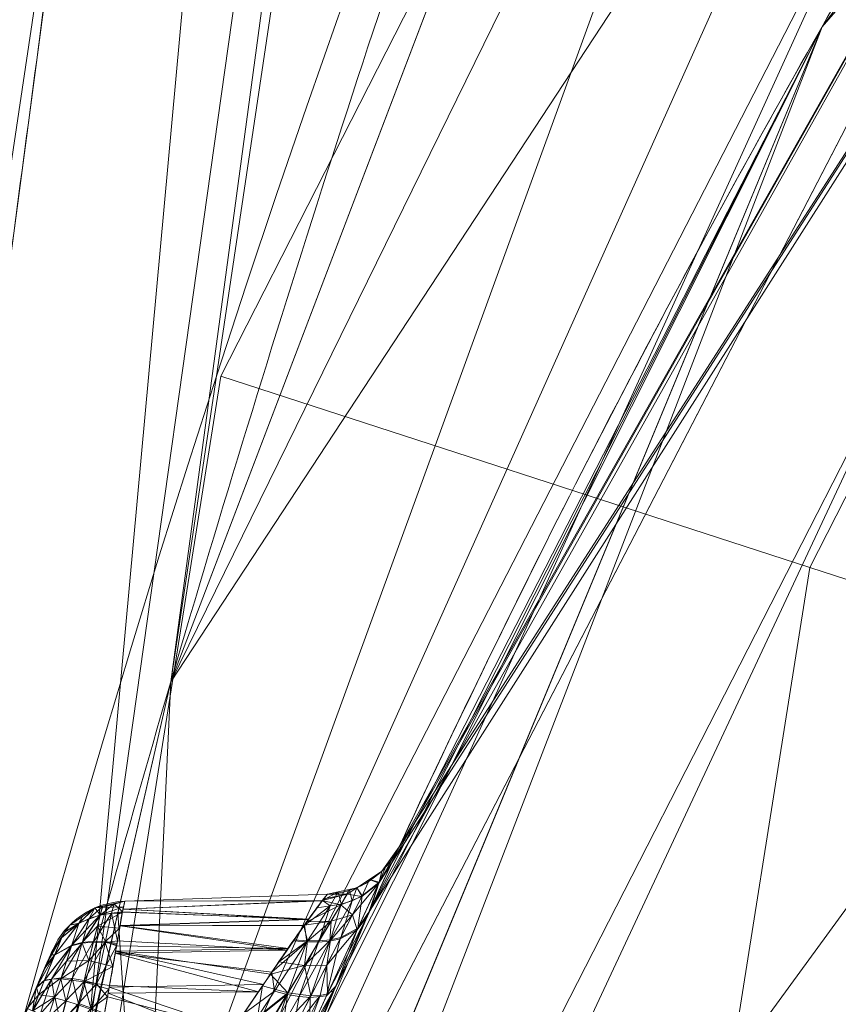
# Model space of a CAD drawing. Header units: millimetres. Extents: x -71 to 71, y -145 to 145.
# Tile 213 of 256: x -54.37 to -51.38, y 15.13 to 18.73. Entities that reach past the tile are written whole.
import ezdxf

# ---------------------------------------------------------------- set-up
doc = ezdxf.new("R2010")
doc.units = ezdxf.units.MM
doc.layers.add('1', color=7, linetype='CONTINUOUS')

msp = doc.modelspace()

# ---------------------------------------------------------------- linework, layer by layer
at = {"layer": '1', "color": 163, "linetype": 'Continuous', "lineweight": 13}
for p, q in [((-52.983, 15.7061, 0), (-52.983, 15.7061, 10)), ((-53.2447, 15.5325), (-53.986, 15.5066)), ((-53.2447, 15.5325, 10), (-53.986, 15.5066, 10)), ((-53.2447, 15.5325, 10), (-53.2447, 15.5325)), ((-53.986, 15.5066), (-53.986, 15.5066, 10)), ((-54.2504, 15.327, 10), (-54.2504, 15.327, 0))]:
    msp.add_line(p, q, dxfattribs=at)
at = {"layer": '1', "color": 163, "linetype": 'Continuous', "lineweight": 13, "extrusion": (-5.23961e-15, 1.15648e-14, -1)}
for centre, radius in [((0, 0, 144.0046), 61.0181), ((0, 0, 124.3698), 56.3953)]:
    msp.add_circle(centre, radius, dxfattribs=at)
at = {"layer": '1', "color": 163, "linetype": 'Continuous', "lineweight": 13}
msp.add_circle((0, 0, -145), 60.4434, dxfattribs=at)
for centre, radius, start, end in [((0, 0, -142.5051), 63.5638, 137.72131, 170.379145), ((-53.9756, 15.2068, 10), 0.3, 92, 156.3752)]:
    msp.add_arc(centre, radius, start, end, dxfattribs=at)
at = {"layer": '1', "color": 163, "linetype": 'Continuous', "lineweight": 13, "extrusion": (0, 0, -1)}
msp.add_arc((53.2552, 15.8323, -10), 0.3, 204.8658, 268, dxfattribs=at)
at = {"layer": '1', "color": 163, "linetype": 'Continuous', "lineweight": 13, "extrusion": (3.43372e-07, 1.19908e-08, 1)}
msp.add_arc((-53.2552, 15.8323, 0), 0.3, 272, 335.1342, dxfattribs=at)
at = {"layer": '1', "color": 163, "linetype": 'Continuous', "lineweight": 13, "extrusion": (1.36231e-07, 3.11452e-07, 1)}
msp.add_arc((-53.9756, 15.2068, 0), 0.3, 92, 156.3752, dxfattribs=at)
at = {"layer": '1', "color": 163, "linetype": 'Continuous', "lineweight": 13}
for points, knots in [([(-55.8549, 7.4074, -13.2876), (-55.8265, 7.5773, -13.2398), (-55.7685, 7.9149, -13.1373), (-55.6492, 8.5829, -12.9119), (-55.4316, 9.7369, -12.4796), (-55.0953, 11.3543, -11.7958), (-54.6482, 13.2639, -10.927), (-54.1558, 15.1487, -10.0289), (-53.6164, 17.0145, -9.1185), (-53.0291, 18.8636, -8.2035), (-52.3939, 20.6977, -7.2904), (-51.7106, 22.5187, -6.386), (-50.9787, 24.3268, -5.4935), (-49.9359, 26.7175, -4.3198), (-48.5042, 29.6663, -2.8909), (-46.5723, 33.1336, -1.2579), (-45.1344, 35.3888, -0.242), (-44.376, 36.5, 0.2429)], [0, 0, 0, 0, 0.015625, 0.03125, 0.0625, 0.125, 0.1875, 0.25, 0.3125, 0.375, 0.4375, 0.5, 0.5625, 0.625, 0.75, 0.875, 1, 1, 1, 1]), ([(-51.5813, 36.4999, -45.0072), (-51.6522, 36.2377, -44.8575), (-51.7898, 35.7088, -44.5635), (-51.9829, 34.8977, -44.1505), (-52.1629, 34.0632, -43.7774), (-52.3014, 33.3441, -43.5214), (-52.4047, 32.7523, -43.3646), (-52.5002, 32.1655, -43.2498), (-52.567, 31.7061, -43.2091), (-52.6098, 31.3829, -43.2091), (-52.6527, 31.0601, -43.2086), (-52.7343, 30.4451, -43.2078), (-52.977, 28.6155, -43.2058), (-53.3442, 25.8481, -43.2023), (-53.8338, 22.1582, -43.1979), (-54.3233, 18.4683, -43.1934), (-54.8129, 14.7784, -43.1889), (-55.2209, 11.7034, -43.1855), (-55.5473, 9.2435, -43.182), (-55.7105, 8.0136, -43.1805), (-55.7921, 7.3986, -43.1802)], [0, 0, 0, 0, 0.03125, 0.0625, 0.09375, 0.125, 0.140625, 0.15625, 0.185938, 0.1875, 0.189062, 0.21875, 0.25, 0.375, 0.5, 0.625, 0.75, 0.875, 0.9375, 1, 1, 1, 1]), ([(-56.5, 0, 18.8148), (-56.5, 0.8525, 18.8148), (-56.4397, 2.5575, 18.7992), (-56.0802, 5.9497, 18.7093), (-55.1883, 10.1238, 18.4939), (-53.4522, 14.9297, 18.0897), (-51.1165, 19.4623, 17.5549), (-48.2543, 23.6596, 16.8962), (-44.9408, 27.4954, 16.1445), (-41.2478, 30.9483, 15.3319), (-38.574, 32.9925, 14.7564), (-37.1942, 33.9496, 14.462)], [0, 0, 0, 0, 0.0625, 0.125, 0.25, 0.375, 0.5, 0.625, 0.75, 0.875, 1, 1, 1, 1]), ([(-43.4941, 28.813, 9.6204), (-43.9221, 28.4025, 9.2513), (-44.7541, 27.5748, 8.4925), (-46.3243, 25.8936, 6.905), (-48.1179, 23.7455, 4.8105), (-49.6954, 21.5428, 2.6029), (-50.8309, 19.7538, 0.7804), (-51.6197, 18.4008, -0.6127), (-52.3485, 17.0339, -2.0246), (-53.019, 15.6516, -3.4504), (-53.592, 14.3442, -4.8008), (-53.9634, 13.4086, -5.7699), (-54.172, 12.8518, -6.3483), (-54.3767, 12.2931, -6.9264), (-54.705, 11.3402, -7.8942), (-55.1247, 9.9612, -9.2297), (-55.4562, 8.6866, -10.3781), (-55.6678, 7.7468, -11.1313), (-55.7835, 7.1882, -11.5352), (-55.8399, 6.8986, -11.7221), (-55.8679, 6.7502, -11.81)], [0, 0, 0, 0, 0.0625, 0.125, 0.25, 0.375, 0.4375, 0.5, 0.5625, 0.625, 0.6875, 0.738281, 0.75, 0.761719, 0.8125, 0.875, 0.9375, 0.96875, 0.984375, 1, 1, 1, 1]), ([(-52.983, 15.7061, 10), (-52.9831, 15.7059, 10.0283), (-52.9844, 15.703, 10.0849), (-52.9919, 15.6869, 10.1968), (-53.0109, 15.6459, 10.3321), (-53.0486, 15.5638, 10.4768), (-53.0976, 15.4566, 10.6003), (-53.1542, 15.3317, 10.7016), (-53.2171, 15.1916, 10.7758), (-53.2841, 15.0406, 10.8182), (-53.3296, 14.9368, 10.8269), (-53.3522, 14.885, 10.8268)], [0, 0, 0, 0, 0.0625, 0.125, 0.25, 0.375, 0.5, 0.625, 0.75, 0.875, 1, 1, 1, 1]), ([(-54.3427, 15.1143, 10.2112), (-54.337, 15.1276, 10.2112), (-54.3255, 15.1542, 10.2087), (-54.3089, 15.1927, 10.1972), (-54.2934, 15.2284, 10.1776), (-54.2795, 15.2603, 10.1517), (-54.2673, 15.2884, 10.1207), (-54.2576, 15.3105, 10.0844), (-54.2526, 15.3219, 10.0502), (-54.2507, 15.3263, 10.0217), (-54.2504, 15.327, 10.0072), (-54.2504, 15.327, 10)], [0, 0, 0, 0, 0.125, 0.25, 0.375, 0.5, 0.625, 0.75, 0.875, 0.9375, 1, 1, 1, 1]), ([(-54.2504, 15.327, 0), (-54.2504, 15.327, -0.0072), (-54.2507, 15.3263, -0.0217), (-54.2526, 15.3219, -0.0502), (-54.2576, 15.3104, -0.0844), (-54.2673, 15.2884, -0.1207), (-54.2795, 15.2603, -0.1516), (-54.2934, 15.2283, -0.1776), (-54.3089, 15.1927, -0.1971), (-54.3255, 15.1542, -0.2087), (-54.337, 15.1276, -0.2112), (-54.3427, 15.1143, -0.2112)], [0, 0, 0, 0, 0.0625, 0.125, 0.25, 0.375, 0.5, 0.625, 0.75, 0.875, 1, 1, 1, 1])]:
    msp.add_open_spline(points, degree=3, knots=knots, dxfattribs=at)
for points in [[(-53.3522, 14.885, -0.8268), (-53.3296, 14.9368, -0.8269), (-53.2841, 15.0406, -0.8182), (-53.2171, 15.1916, -0.7758), (-53.1542, 15.3317, -0.7016), (-53.0976, 15.4567, -0.6003), (-53.0486, 15.5639, -0.4769), (-53.0107, 15.6461, -0.3321), (-52.9882, 15.6948, -0.1699), (-52.9832, 15.7056, -0.0566), (-52.983, 15.7061, 0)], [(-53.2447, 15.5325), (-53.2447, 15.5325, -0.0465), (-53.256, 15.5206, -0.1513), (-53.3205, 15.4343, -0.3299), (-53.4402, 15.2603, -0.4821), (-53.5541, 15.0916, -0.5279), (-53.6168, 15.0004, -0.5271)], [(-53.6168, 15.0004, 10.5271), (-53.5541, 15.0915, 10.5279), (-53.4398, 15.2615, 10.4816), (-53.3204, 15.4347, 10.3291), (-53.256, 15.5205, 10.151), (-53.2447, 15.5325, 10.0454), (-53.2447, 15.5325, 10)], [(-54.0776, 15.0002, -0.511), (-54.0719, 15.0332, -0.5107), (-54.06, 15.0991, -0.5036), (-54.0426, 15.1942, -0.4743), (-54.0266, 15.282, -0.427), (-54.0129, 15.3594, -0.3636), (-54.0027, 15.4231, -0.2858), (-53.9945, 15.4706, -0.197), (-53.9878, 15.4999, -0.1005), (-53.986, 15.5066, -0.0335), (-53.986, 15.5066)], [(-53.986, 15.5066, 10), (-53.986, 15.5066, 10.0335), (-53.9879, 15.4998, 10.1005), (-53.9948, 15.4706, 10.197), (-54.0029, 15.423, 10.2857), (-54.013, 15.3594, 10.3636), (-54.0266, 15.282, 10.4271), (-54.0425, 15.1942, 10.4744), (-54.06, 15.0991, 10.5036), (-54.0719, 15.0332, 10.5107), (-54.0776, 15.0002, 10.511)]]:
    msp.add_open_spline(points, degree=3, dxfattribs=at)
for points in [[(24.5845, 55.2178, -145), (-60.1123, -6.3181, -145), (-57.4851, 18.678, -145)], [(24.5845, 55.2178, -145), (-35.5277, -48.8997, -145), (-52.3455, -30.2217, -145), (-60.1123, -6.3181, -145)], [(24.5845, 55.2178, -145), (-57.4851, 18.678, -145), (-44.9182, 40.4445, -145)], [(-54.1231, 14.9746, -10.0356), (-52.1526, 36.5, -15.7782), (-56.0092, 7.4308, -15.8119)], [(-54.007, 20.8528, -43.1963), (-56.0092, 7.4308, -40.1881), (-52.1526, 36.5, -40.2218)], [(-56.0092, 7.4308, -15.8119), (-52.1526, 36.5, -15.7782), (-55.1561, 13.8611, -22.9419), (-55.1902, 13.6043, -22.8846)], [(-55.7273, 9.5561, -32.5155), (-55.6975, 9.7807, -32.3844), (-52.1526, 36.5, -40.2218), (-56.0092, 7.4308, -40.1881)], [(-52.1526, 36.5, -40.2218), (-55.6975, 9.7807, -32.3844), (-55.3891, 12.105, -32.3999), (-55.3554, 12.359, -32.4567)], [(-52.1526, 36.5, -40.2218), (-55.3554, 12.359, -32.4567), (-55.1902, 13.6043, -32.4567)], [(-55.1902, 13.6043, -32.4567), (-55.1693, 13.762, -32.4358), (-52.1526, 36.5, -40.2218)], [(-55.1693, 13.762, -32.4358), (-55.1386, 13.993, -32.3147), (-52.1526, 36.5, -40.2218)], [(-52.1526, 36.5, -15.7782), (-55.1289, 14.0662, -23.1005), (-55.1561, 13.8611, -22.9419)], [(-52.1526, 36.5, -40.2218), (-55.1386, 13.993, -32.3147), (-54.9415, 15.4783, -32.3995), (-54.9076, 15.7343, -32.4567)], [(-54.8992, 15.7976, -22.8846), (-54.9198, 15.6421, -22.9053), (-55.1289, 14.0662, -23.1005), (-52.1526, 36.5, -15.7782)], [(-52.1526, 36.5, -40.2218), (-54.9076, 15.7343, -32.4567), (-54.1108, 21.7402, -32.4567)], [(-52.1526, 36.5, -15.7782), (-54.1108, 21.7402, -22.8846), (-54.8992, 15.7976, -22.8846)], [(-51.0909, 36.5, -10.04), (-54.1231, 14.9746, -10.0356), (-53.8177, 16.3093, -9.462)], [(-54.1231, 14.9746, -10.0356), (-51.0909, 36.5, -10.04), (-52.1526, 36.5, -15.7782)], [(-50.8064, 36.5, -8.5027), (-53.8177, 16.3093, -9.462), (-49.6085, 27.366, -4.0073)], [(-50.8064, 36.5, -8.5027), (-51.0909, 36.5, -10.04), (-53.8177, 16.3093, -9.462)], [(-51.4822, 16.7276, -123.8834), (-43.7933, 31.8177, -123.8834), (-45.6247, 33.1483, -124.3698), (-53.6351, 17.4271, -124.3698)], [(-49.6646, 16.137, -122.5762), (-42.2473, 30.6944, -122.5762), (-43.7933, 31.8177, -123.8834), (-51.4822, 16.7276, -123.8834)], [(-60.6838, 6.3781, -144.0046), (-52.8432, 30.509, -144.0046), (-52.3455, 30.2217, -145), (-60.1123, 6.3181, -145)], [(-48.8398, 28.1976, -124.3698), (-63.9397, 25.3523, -124.586), (-62.9979, 11.3444, -124.518)], [(-62.9979, 11.3444, -124.518), (-55.5385, 9.7929, -124.3698), (-48.8398, 28.1976, -124.3698)], [(-51.1702, 21.7064, -4.8993), (-51.3185, 22.8742, -6.2233), (-53.8177, 16.3093, -9.462)], [(-48.7123, 22.3493, 17.0073), (-53.0122, 15.643, 10.3228), (-53.0896, 15.4741, 10.5761)], [(-51.4375, 18.704, 17.628), (-48.7123, 22.3493, 17.0073), (-53.0896, 15.4741, 10.5761)], [(-52.983, 15.7061, 10), (-53.0122, 15.643, 10.3228), (-48.7123, 22.3493, 17.0073)], [(-52.983, 15.7061, 0), (-48.7123, 22.3493, 17.0073), (-49.7662, 21.3966, 2.4494)], [(-52.983, 15.7061, 0), (-52.983, 15.7061, 10), (-48.7123, 22.3493, 17.0073)], [(-49.2785, 21.1856, 26.1903), (-48.8866, 22.1162, 17.047), (-51.4375, 18.704, 17.628)], [(-55.1945, 15.7724, -32.1569), (-54.3977, 21.7783, -32.1569), (-54.2871, 21.7636, -32.1827), (-55.084, 15.7577, -32.1827)], [(-54.3977, 21.7783, -23.1844), (-55.1861, 15.8356, -23.1844), (-55.0756, 15.821, -23.1587), (-54.2871, 21.7636, -23.1587)], [(-55.084, 15.7577, -32.1827), (-54.2871, 21.7636, -32.1827), (-54.1942, 21.7513, -32.2483), (-54.991, 15.7454, -32.2483)], [(-54.2871, 21.7636, -23.1587), (-55.0756, 15.821, -23.1587), (-54.9826, 15.8086, -23.093), (-54.1942, 21.7513, -23.093)], [(-54.991, 15.7454, -32.2483), (-54.1942, 21.7513, -32.2483), (-54.1324, 21.7431, -32.3443), (-54.9292, 15.7372, -32.3443)], [(-54.1942, 21.7513, -23.093), (-54.9826, 15.8086, -23.093), (-54.9208, 15.8004, -22.997), (-54.1324, 21.7431, -22.997)], [(-54.9292, 15.7372, -32.3443), (-54.1324, 21.7431, -32.3443), (-54.1108, 21.7402, -32.4567), (-54.9076, 15.7343, -32.4567)], [(-54.1324, 21.7431, -22.997), (-54.9208, 15.8004, -22.997), (-54.8992, 15.7976, -22.8846), (-54.1108, 21.7402, -22.8846)], [(-51.0515, 20.5231, -3.5023), (-51.1702, 21.7064, -4.8993), (-53.8177, 16.3093, -9.462)], [(-49.7662, 21.3966, 2.4494), (-54.125, 12.977, -6.2181), (-53.0961, 15.4599, -0.5905)], [(-53.0961, 15.4599, -0.5905), (-53.0122, 15.643, -0.3231), (-49.7662, 21.3966, 2.4494)], [(-49.7662, 21.3966, 2.4494), (-53.0122, 15.643, -0.3231), (-52.9832, 15.7056, -0.0255)], [(-49.7662, 21.3966, 2.4494), (-52.9832, 15.7056, -0.0255), (-52.983, 15.7061, 0)], [(-49.1625, 18.4786, 35.2235), (-49.2785, 21.1856, 26.1903), (-54.168, 11.6145, 26.0273)], [(-54.168, 11.6145, 26.0273), (-49.2785, 21.1856, 26.1903), (-51.4375, 18.704, 17.628)], [(-54.007, 20.8528, -43.1963), (-55.7595, 7.6437, -43.1804), (-55.7921, 7.3986, -43.1801), (-56.0092, 7.4308, -40.1881)], [(-55.7595, 7.6437, -43.1804), (-54.007, 20.8528, -43.1963), (-49.6047, 20.8141, -59.4488)], [(-49.6047, 20.8141, -59.4488), (-52.6508, 4.0276, -59.4465), (-55.7595, 7.6437, -43.1804)], [(-52.6508, 4.0276, -59.4465), (-49.6047, 20.8141, -59.4488), (-47.4589, 19.9697, -67.6436)], [(-53.8177, 16.3093, -9.462), (-53.9217, 14.1092, -8.1415), (-51.0515, 20.5231, -3.5023)], [(-51.1898, 19.4285, -2.0364), (-51.0515, 20.5231, -3.5023), (-53.9217, 14.1092, -8.1415)], [(-47.4589, 19.9697, -67.6436), (-51.0336, 3.9039, -67.6811), (-52.6508, 4.0276, -59.4465)], [(-53.9217, 14.1092, -8.1415), (-54.125, 12.977, -6.2181), (-51.1898, 19.4285, -2.0364)], [(-54.125, 12.977, -6.2181), (-51.3155, 18.404, -0.6314), (-51.1898, 19.4285, -2.0364)], [(-55.2253, 9.5567, 18.5047), (-51.4375, 18.704, 17.628), (-53.3522, 14.885, 10.8268)], [(-51.4375, 18.704, 17.628), (-53.8623, 12.8484, 18.1892), (-54.168, 11.6145, 26.0273)], [(-51.4375, 18.704, 17.628), (-53.2221, 15.1802, 10.7742), (-53.3522, 14.885, 10.8268)], [(-53.0896, 15.4741, 10.5761), (-53.2221, 15.1802, 10.7742), (-51.4375, 18.704, 17.628)], [(-54.168, 11.6145, 26.0273), (-53.8544, 8.6489, 33.5636), (-49.1625, 18.4786, 35.2235)], [(-49.027, 16.4617, 39.5979), (-49.1625, 18.4786, 35.2235), (-53.8544, 8.6489, 33.5636)], [(-54.1315, 0, -123.8834), (-51.4822, 16.7276, -123.8834), (-53.6351, 17.4271, -124.3698), (-56.3953, 0, -124.3698)], [(-52.2205, 0, -122.5762), (-49.6646, 16.137, -122.5762), (-51.4822, 16.7276, -123.8834), (-54.1315, 0, -123.8834)], [(-48.6516, 12.9028, 45.0101), (-49.027, 16.4617, 39.5979), (-53.8544, 8.6489, 33.5636)], [(-53.8177, 16.3093, -9.462), (-54.011, 15.4646, -9.8251), (-53.9217, 14.1092, -8.1415)], [(-50.9468, 0, -120.6426), (-48.4532, 15.7434, -120.6426), (-49.6646, 16.137, -122.5762), (-52.2205, 0, -122.5762)], [(-53.0571, 15.573, -0.2976), (-53.0297, 15.6403, 0), (-52.9832, 15.7056, -0.0255)], [(-52.9832, 15.7056, -0.0255), (-53.0122, 15.643, -0.3231), (-53.0571, 15.573, -0.2976)], [(-53.0464, 15.6168), (-53.0464, 15.6168, 10), (-52.983, 15.7061, 10), (-52.983, 15.7061, 0)], [(-53.0122, 15.643, 10.3228), (-52.983, 15.7061, 10), (-53.0297, 15.6403, 10)], [(-53.0297, 15.6403, 0), (-52.983, 15.7061, 0), (-52.9832, 15.7056, -0.0255)], [(-53.0571, 15.573, -0.2976), (-53.0122, 15.643, -0.3231), (-53.0961, 15.4599, -0.5905)], [(-53.0896, 15.4741, 10.5761), (-53.0137, 15.6396, 10.3278), (-53.0557, 15.5761, 10.2905)], [(-53.0464, 15.6168, 0), (-53.0297, 15.6403, 0), (-53.0571, 15.573, -0.2976)], [(-53.0557, 15.5761, 10.2905), (-53.0137, 15.6396, 10.3278), (-53.0122, 15.643, 10.3228)], [(-53.0297, 15.6403, 10), (-53.0557, 15.5761, 10.2905), (-53.0122, 15.643, 10.3228)], [(-53.0557, 15.5761, 10.2905), (-53.0297, 15.6403, 10), (-53.0464, 15.6168, 10)], [(-53.1377, 15.5562), (-53.1377, 15.5562, 10), (-53.0464, 15.6168, 10), (-53.0464, 15.6168)], [(-53.0557, 15.5761, 10.2905), (-53.0464, 15.6168, 10), (-53.0921, 15.5865, 10)], [(-53.0921, 15.5865, 0), (-53.0464, 15.6168, 0), (-53.0571, 15.573, -0.2976)], [(-53.2447, 15.5325, 0), (-53.2447, 15.5325, 10), (-53.1377, 15.5562, 10), (-53.1377, 15.5562)], [(-53.1377, 15.5562, 0), (-53.1196, 15.5234, -0.2623), (-53.1733, 15.5323, -0.1236)], [(-53.1733, 15.5323, -0.1236), (-53.1659, 15.55, 0), (-53.1377, 15.5562, 0)], [(-53.1554, 15.5084, 10.2412), (-53.1377, 15.5562, 10), (-53.1659, 15.55, 10)], [(-53.1554, 15.5084, 10.2412), (-53.1182, 15.5261, 10.2561), (-53.1377, 15.5562, 10)], [(-53.0571, 15.573, -0.2976), (-53.137, 15.4023, -0.5266), (-53.1541, 15.4563, -0.3701)], [(-53.1541, 15.4563, -0.3701), (-53.1196, 15.5234, -0.2623), (-53.0571, 15.573, -0.2976)], [(-53.1182, 15.5261, 10.2561), (-53.0921, 15.5865, 10), (-53.1377, 15.5562, 10)], [(-53.1377, 15.5562, 0), (-53.0921, 15.5865, 0), (-53.1196, 15.5234, -0.2623)], [(-53.0961, 15.4599, -0.5905), (-53.137, 15.4023, -0.5266), (-53.0571, 15.573, -0.2976)], [(-53.1345, 15.4076, 10.5214), (-53.0557, 15.5761, 10.2905), (-53.1182, 15.5261, 10.2561)], [(-53.0557, 15.5761, 10.2905), (-53.1345, 15.4076, 10.5214), (-53.0896, 15.4741, 10.5761)], [(-53.0571, 15.573, -0.2976), (-53.1196, 15.5234, -0.2623), (-53.0921, 15.5865, 0)], [(-53.0921, 15.5865, 10), (-53.1182, 15.5261, 10.2561), (-53.0557, 15.5761, 10.2905)], [(-53.986, 15.5066), (-53.2447, 15.5325), (-53.264, 15.5091, -0.155)], [(-53.2447, 15.5325, 10), (-53.2447, 15.5325), (-53.986, 15.5066), (-53.986, 15.5066, 10)], [(-53.2633, 15.5099, 10.1501), (-53.2447, 15.5325, 10), (-53.986, 15.5066, 10)], [(-53.1733, 15.5323, -0.1236), (-53.1964, 15.4937, -0.2339), (-53.264, 15.5091, -0.155)], [(-53.264, 15.5091, -0.155), (-53.2586, 15.5156, -0.1116), (-53.1733, 15.5323, -0.1236)], [(-53.206, 15.5411, 10), (-53.2447, 15.5325, 10), (-53.2638, 15.5093, 10.1538)], [(-53.2638, 15.5093, 10.1538), (-53.2355, 15.4896, 10.2181), (-53.206, 15.5411, 10)], [(-53.1733, 15.5323, -0.1236), (-53.2586, 15.5156, -0.1116), (-53.2447, 15.5325)], [(-53.2447, 15.5325), (-53.1659, 15.55, 0), (-53.1733, 15.5323, -0.1236)], [(-53.206, 15.5411, 10), (-53.2355, 15.4896, 10.2181), (-53.1949, 15.4961, 10.2285)], [(-53.1949, 15.4961, 10.2285), (-53.1659, 15.55, 10), (-53.206, 15.5411, 10)], [(-53.1196, 15.5234, -0.2623), (-53.1964, 15.4937, -0.2339), (-53.1733, 15.5323, -0.1236)], [(-53.1964, 15.4937, -0.2339), (-53.1196, 15.5234, -0.2623), (-53.1541, 15.4563, -0.3701)], [(-53.1961, 15.3745, 10.4565), (-53.1182, 15.5261, 10.2561), (-53.1554, 15.5084, 10.2412)], [(-53.1182, 15.5261, 10.2561), (-53.1961, 15.3745, 10.4565), (-53.1345, 15.4076, 10.5214)], [(-53.1659, 15.55, 10), (-53.1949, 15.4961, 10.2285), (-53.1554, 15.5084, 10.2412)], [(-54.0662, 15.4885, 0), (-54.0763, 15.4557, -0.1841), (-54.1165, 15.4431, -0.1704)], [(-54.095, 15.482, 0), (-54.0662, 15.4885, 0), (-54.1165, 15.4431, -0.1704)], [(-54.095, 15.482, 0), (-54.095, 15.482, 10), (-53.986, 15.5066, 10), (-53.986, 15.5066)], [(-54.0693, 15.4838, 10.091), (-54.0662, 15.4885, 10), (-54.095, 15.482, 10)], [(-54.095, 15.482, 10), (-54.0759, 15.4574, 10.1797), (-54.0693, 15.4838, 10.091)], [(-54.0254, 15.4977, 0), (-54.035, 15.4624, -0.1956), (-54.0763, 15.4557, -0.1841)], [(-54.0763, 15.4557, -0.1841), (-54.0662, 15.4885, 0), (-54.0254, 15.4977, 0)], [(-53.9906, 15.4865, 10.0997), (-54.0693, 15.4838, 10.091), (-54.0759, 15.4574, 10.1797)], [(-54.0759, 15.4574, 10.1797), (-53.9951, 15.467, 10.1971), (-53.9906, 15.4865, 10.0997)], [(-53.986, 15.5066, 10), (-54.0662, 15.4885, 10), (-54.0693, 15.4838, 10.091)], [(-54.0693, 15.4838, 10.091), (-53.9906, 15.4865, 10.0997), (-53.986, 15.5066, 10)], [(-53.9948, 15.4673, -0.1963), (-54.035, 15.4624, -0.1956), (-54.0254, 15.4977, 0)], [(-54.0254, 15.4977, 0), (-53.986, 15.5066), (-53.9948, 15.4673, -0.1963)], [(-53.9926, 15.4771, -0.1474), (-53.2644, 15.5084, -0.1562), (-53.3149, 15.4398, -0.287)], [(-53.2644, 15.5084, -0.1562), (-53.9926, 15.4771, -0.1474), (-53.986, 15.5066)], [(-53.986, 15.5066, 10), (-53.9925, 15.4782, 10.1414), (-53.2633, 15.5099, 10.1501)], [(-53.2638, 15.5093, 10.1538), (-53.2633, 15.5099, 10.1501), (-53.9925, 15.4782, 10.1414)], [(-53.3137, 15.4415, 10.2825), (-53.2638, 15.5093, 10.1538), (-53.9925, 15.4782, 10.1414)], [(-53.986, 15.5066), (-53.264, 15.5091, -0.155), (-53.2644, 15.5084, -0.1562)], [(-53.2355, 15.4896, 10.2181), (-53.2834, 15.4827, 10.2044), (-53.3316, 15.4172, 10.3285)], [(-53.3316, 15.4172, 10.3285), (-53.3182, 15.3624, 10.3905), (-53.2355, 15.4896, 10.2181)], [(-53.321, 15.4316, -0.3028), (-53.264, 15.5091, -0.155), (-53.1964, 15.4937, -0.2339)], [(-53.1964, 15.4937, -0.2339), (-53.2321, 15.434, -0.3302), (-53.321, 15.4316, -0.3028)], [(-53.2355, 15.4896, 10.2181), (-53.3182, 15.3624, 10.3905), (-53.2756, 15.3613, 10.4072)], [(-53.2638, 15.5093, 10.1538), (-53.2834, 15.4827, 10.2044), (-53.2355, 15.4896, 10.2181)], [(-53.2756, 15.3613, 10.4072), (-53.1949, 15.4961, 10.2285), (-53.2355, 15.4896, 10.2181)], [(-53.1949, 15.4961, 10.2285), (-53.2756, 15.3613, 10.4072), (-53.2343, 15.3652, 10.4294)], [(-53.2343, 15.3652, 10.4294), (-53.1554, 15.5084, 10.2412), (-53.1949, 15.4961, 10.2285)], [(-53.1554, 15.5084, 10.2412), (-53.2343, 15.3652, 10.4294), (-53.1961, 15.3745, 10.4565)], [(-53.1541, 15.4563, -0.3701), (-53.2321, 15.434, -0.3302), (-53.1964, 15.4937, -0.2339)], [(-54.011, 15.4646, -9.8251), (-55.8549, 7.4074, -13.2876), (-55.8614, 7.0788, -12.5488)], [(-55.8614, 7.0788, -12.5488), (-53.9217, 14.1092, -8.1415), (-54.011, 15.4646, -9.8251)], [(-54.1874, 15.4192, 0), (-54.1874, 15.4192, 10), (-54.095, 15.482, 10), (-54.095, 15.482, 0)], [(-54.1537, 15.4262, 10.1511), (-54.1412, 15.4506, 10), (-54.1874, 15.4192, 10)], [(-54.1874, 15.4192, 0), (-54.1412, 15.4506, 0), (-54.1541, 15.4248, -0.1549)], [(-54.0759, 15.4574, 10.1797), (-54.1537, 15.4262, 10.1511), (-54.1801, 15.346, 10.2801)], [(-54.1801, 15.346, 10.2801), (-54.1415, 15.3558, 10.3076), (-54.0759, 15.4574, 10.1797)], [(-54.095, 15.482, 0), (-54.1165, 15.4431, -0.1704), (-54.1541, 15.4248, -0.1549)], [(-54.1541, 15.4248, -0.1549), (-54.1412, 15.4506, 0), (-54.095, 15.482, 0)], [(-54.095, 15.482, 10), (-54.1412, 15.4506, 10), (-54.1537, 15.4262, 10.1511)], [(-54.1537, 15.4262, 10.1511), (-54.0759, 15.4574, 10.1797), (-54.095, 15.482, 10)], [(-54.0763, 15.4557, -0.1841), (-54.1007, 15.3569, -0.3344), (-54.1423, 15.353, -0.3109)], [(-54.1423, 15.353, -0.3109), (-54.1165, 15.4431, -0.1704), (-54.0763, 15.4557, -0.1841)], [(-54.0863, 15.4155, 10.26), (-54.0759, 15.4574, 10.1797), (-54.1415, 15.3558, 10.3076)], [(-54.125, 12.977, -6.2181), (-53.215, 15.1961, -0.7678), (-53.0961, 15.4599, -0.5905)], [(-54.035, 15.4624, -0.1956), (-54.0577, 15.3555, -0.3531), (-54.1007, 15.3569, -0.3344)], [(-54.1007, 15.3569, -0.3344), (-54.0763, 15.4557, -0.1841), (-54.035, 15.4624, -0.1956)], [(-53.9951, 15.467, 10.1971), (-54.0759, 15.4574, 10.1797), (-54.0863, 15.4155, 10.26)], [(-54.0863, 15.4155, 10.26), (-54.005, 15.4083, 10.2814), (-53.9951, 15.467, 10.1971)], [(-54.0128, 15.3614, -0.3568), (-54.0577, 15.3555, -0.3531), (-54.035, 15.4624, -0.1956)], [(-53.9948, 15.4673, -0.1963), (-53.9956, 15.4623, -0.2038), (-54.035, 15.4624, -0.1956)], [(-54.035, 15.4624, -0.1956), (-53.9956, 15.4623, -0.2038), (-54.0128, 15.3614, -0.3568)], [(-53.3149, 15.4398, -0.287), (-54.0033, 15.4172, -0.2722), (-53.9948, 15.4673, -0.1963)], [(-53.9951, 15.467, 10.1971), (-54.0033, 15.4182, 10.2672), (-53.3137, 15.4415, 10.2825)], [(-53.9925, 15.4782, 10.1414), (-53.9951, 15.467, 10.1971), (-53.3137, 15.4415, 10.2825)], [(-53.3149, 15.4398, -0.287), (-53.9948, 15.4673, -0.1963), (-53.9926, 15.4771, -0.1474)], [(-53.0988, 15.4537, 10.5899), (-53.1345, 15.4076, 10.5214), (-53.2455, 15.1679, 10.6706)], [(-53.2455, 15.1679, 10.6706), (-53.2221, 15.1802, 10.7742), (-53.0988, 15.4537, 10.5899)], [(-53.1541, 15.4563, -0.3701), (-53.1985, 15.3697, -0.461), (-53.2368, 15.3607, -0.4336)], [(-53.2368, 15.3607, -0.4336), (-53.2321, 15.434, -0.3302), (-53.1541, 15.4563, -0.3701)], [(-53.137, 15.4023, -0.5266), (-53.101, 15.449, -0.5978), (-53.215, 15.1961, -0.7678)], [(-53.137, 15.4023, -0.5266), (-53.1985, 15.3697, -0.461), (-53.1541, 15.4563, -0.3701)], [(-53.0961, 15.4599, -0.5905), (-53.101, 15.449, -0.5978), (-53.137, 15.4023, -0.5266)], [(-53.1345, 15.4076, 10.5214), (-53.0988, 15.4537, 10.5899), (-53.0896, 15.4741, 10.5761)], [(-54.2504, 15.327), (-54.2504, 15.327, 10), (-54.1874, 15.4192, 10), (-54.1874, 15.4192, 0)], [(-54.1541, 15.4248, -0.1549), (-54.1809, 15.3434, -0.2831), (-54.243, 15.3091, -0.2191)], [(-54.243, 15.3091, -0.2191), (-54.2171, 15.3733, -0.1205), (-54.1541, 15.4248, -0.1549)], [(-54.1537, 15.4262, 10.1511), (-54.2166, 15.3744, 10.1176), (-54.2422, 15.3112, 10.2168)], [(-54.2422, 15.3112, 10.2168), (-54.1801, 15.346, 10.2801), (-54.1537, 15.4262, 10.1511)], [(-54.1541, 15.4248, -0.1549), (-54.2171, 15.3733, -0.1205), (-54.204, 15.3948, 0)], [(-54.204, 15.3948, 10), (-54.2166, 15.3744, 10.1176), (-54.1537, 15.4262, 10.1511)], [(-54.1537, 15.4262, 10.1511), (-54.1874, 15.4192, 10), (-54.204, 15.3948, 10)], [(-54.204, 15.3948, 0), (-54.1874, 15.4192, 0), (-54.1541, 15.4248, -0.1549)], [(-54.1165, 15.4431, -0.1704), (-54.1423, 15.353, -0.3109), (-54.1809, 15.3434, -0.2831)], [(-54.1809, 15.3434, -0.2831), (-54.1541, 15.4248, -0.1549), (-54.1165, 15.4431, -0.1704)], [(-54.1415, 15.3558, 10.3076), (-54.1, 15.3601, 10.3309), (-54.0863, 15.4155, 10.26)], [(-54.0863, 15.4155, 10.26), (-54.1, 15.3601, 10.3309), (-54.0571, 15.3589, 10.3495)], [(-54.0571, 15.3589, 10.3495), (-54.005, 15.4083, 10.2814), (-54.0863, 15.4155, 10.26)], [(-54.0033, 15.4182, 10.2672), (-54.0158, 15.3441, 10.3738), (-53.3893, 15.3335, 10.3962)], [(-53.393, 15.3279, -0.4014), (-54.0128, 15.3614, -0.3568), (-54.0033, 15.4172, -0.2722)], [(-53.3316, 15.4172, 10.3285), (-53.3137, 15.4415, 10.2825), (-54.0033, 15.4182, 10.2672)], [(-54.0033, 15.4172, -0.2722), (-53.3149, 15.4398, -0.287), (-53.3297, 15.4197, -0.3255)], [(-54.0033, 15.4172, -0.2722), (-53.3297, 15.4197, -0.3255), (-53.393, 15.3279, -0.4014)], [(-53.3893, 15.3335, 10.3962), (-53.3316, 15.4172, 10.3285), (-54.0033, 15.4182, 10.2672)], [(-53.3209, 15.3584, -0.3943), (-53.37, 15.3613, -0.3737), (-53.3297, 15.4197, -0.3255)], [(-53.3316, 15.4172, 10.3285), (-53.3672, 15.3656, 10.3703), (-53.3182, 15.3624, 10.3905)], [(-53.3209, 15.3584, -0.3943), (-53.3297, 15.4197, -0.3255), (-53.2321, 15.434, -0.3302)], [(-53.3297, 15.4197, -0.3255), (-53.321, 15.4316, -0.3028), (-53.2321, 15.434, -0.3302)], [(-53.2321, 15.434, -0.3302), (-53.2781, 15.357, -0.4112), (-53.3209, 15.3584, -0.3943)], [(-53.2368, 15.3607, -0.4336), (-53.2781, 15.357, -0.4112), (-53.2321, 15.434, -0.3302)], [(-54.204, 15.3948, 0), (-54.2171, 15.3733, -0.1205), (-54.2565, 15.313, -0.0743)], [(-54.2565, 15.313, -0.0743), (-54.2504, 15.327, 0), (-54.204, 15.3948, 0)], [(-54.2166, 15.3744, 10.1176), (-54.204, 15.3948, 10), (-54.2505, 15.3268, 10.0096)], [(-54.204, 15.3948, 10), (-54.2504, 15.327, 10), (-54.2505, 15.3268, 10.0096)], [(-54.0571, 15.3589, 10.3495), (-54.0145, 15.352, 10.3624), (-54.005, 15.4083, 10.2814)], [(-53.215, 15.1961, -0.7678), (-53.2486, 15.1612, -0.6732), (-53.137, 15.4023, -0.5266)], [(-53.1985, 15.3697, -0.461), (-53.137, 15.4023, -0.5266), (-53.2486, 15.1612, -0.6732)], [(-53.1345, 15.4076, 10.5214), (-53.1961, 15.3745, 10.4565), (-53.248, 15.2732, 10.53)], [(-53.248, 15.2732, 10.53), (-53.2455, 15.1679, 10.6706), (-53.1345, 15.4076, 10.5214)], [(-54.1809, 15.3434, -0.2831), (-54.2541, 15.2218, -0.3338), (-54.2806, 15.2156, -0.2885)], [(-54.2806, 15.2156, -0.2885), (-54.243, 15.3091, -0.2191), (-54.1809, 15.3434, -0.2831)], [(-54.1801, 15.346, 10.2801), (-54.2422, 15.3112, 10.2168), (-54.2796, 15.2182, 10.2871)], [(-54.2796, 15.2182, 10.2871), (-54.2189, 15.2268, 10.3737), (-54.1801, 15.346, 10.2801)], [(-54.2171, 15.3733, -0.1205), (-54.243, 15.3091, -0.2191), (-54.2753, 15.2701, -0.1403)], [(-54.2753, 15.2701, -0.1403), (-54.2592, 15.3068, -0.0839), (-54.2171, 15.3733, -0.1205)], [(-54.2171, 15.3733, -0.1205), (-54.2592, 15.3068, -0.0839), (-54.2565, 15.313, -0.0743)], [(-54.2422, 15.3112, 10.2168), (-54.2166, 15.3744, 10.1176), (-54.2576, 15.3105, 10.0803)], [(-54.2505, 15.3268, 10.0096), (-54.2576, 15.3105, 10.0803), (-54.2166, 15.3744, 10.1176)], [(-54.2541, 15.2218, -0.3338), (-54.1809, 15.3434, -0.2831), (-54.1992, 15.2875, -0.3345)], [(-54.1415, 15.3558, 10.3076), (-54.1801, 15.346, 10.2801), (-54.2189, 15.2268, 10.3737)], [(-54.2189, 15.2268, 10.3737), (-54.1789, 15.2239, 10.4094), (-54.1415, 15.3558, 10.3076)], [(-54.1172, 15.2894, -0.3936), (-54.1992, 15.2875, -0.3345), (-54.1423, 15.353, -0.3109)], [(-54.1992, 15.2875, -0.3345), (-54.1809, 15.3434, -0.2831), (-54.1423, 15.353, -0.3109)], [(-54.1, 15.3601, 10.3309), (-54.1415, 15.3558, 10.3076), (-54.1789, 15.2239, 10.4094)], [(-54.1789, 15.2239, 10.4094), (-54.1349, 15.2164, 10.438), (-54.1, 15.3601, 10.3309)], [(-54.1423, 15.353, -0.3109), (-54.1007, 15.3569, -0.3344), (-54.1172, 15.2894, -0.3936)], [(-54.0571, 15.3589, 10.3495), (-54.1, 15.3601, 10.3309), (-54.1349, 15.2164, 10.438)], [(-54.1349, 15.2164, 10.438), (-54.0892, 15.2049, 10.4585), (-54.0571, 15.3589, 10.3495)], [(-54.1172, 15.2894, -0.3936), (-54.1007, 15.3569, -0.3344), (-54.0577, 15.3555, -0.3531)], [(-54.0294, 15.2679, -0.4212), (-54.1172, 15.2894, -0.3936), (-54.0577, 15.3555, -0.3531)], [(-54.0158, 15.3441, 10.3738), (-54.0571, 15.3589, 10.3495), (-54.0892, 15.2049, 10.4585)], [(-54.0892, 15.2049, 10.4585), (-54.0494, 15.1567, 10.4849), (-54.0158, 15.3441, 10.3738)], [(-54.0128, 15.3614, -0.3568), (-54.0151, 15.3485, -0.3657), (-54.0577, 15.3555, -0.3531)], [(-54.0577, 15.3555, -0.3531), (-54.0151, 15.3485, -0.3657), (-54.0294, 15.2679, -0.4212)], [(-54.0158, 15.3441, 10.3738), (-54.0145, 15.352, 10.3624), (-54.0571, 15.3589, 10.3495)], [(-53.393, 15.3279, -0.4014), (-54.0208, 15.3162, -0.388), (-54.0128, 15.3614, -0.3568)], [(-54.0158, 15.3441, 10.3738), (-54.0195, 15.3236, 10.3859), (-53.3893, 15.3335, 10.3962)], [(-53.4487, 15.2472, -0.4681), (-53.37, 15.3613, -0.3737), (-53.3209, 15.3584, -0.3943)], [(-53.3209, 15.3584, -0.3943), (-53.4384, 15.1779, -0.5021), (-53.4487, 15.2472, -0.4681)], [(-53.3927, 15.1661, -0.5216), (-53.4384, 15.1779, -0.5021), (-53.3209, 15.3584, -0.3943)], [(-53.3182, 15.3624, 10.3905), (-53.3672, 15.3656, 10.3703), (-53.4225, 15.2854, 10.4352)], [(-53.4225, 15.2854, 10.4352), (-53.3295, 15.2713, 10.4726), (-53.3182, 15.3624, 10.3905)], [(-53.3209, 15.3584, -0.3943), (-53.2781, 15.357, -0.4112), (-53.3927, 15.1661, -0.5216)], [(-53.3487, 15.1581, -0.5496), (-53.3927, 15.1661, -0.5216), (-53.2781, 15.357, -0.4112)], [(-53.3088, 15.1545, -0.5853), (-53.3487, 15.1581, -0.5496), (-53.2368, 15.3607, -0.4336)], [(-53.2781, 15.357, -0.4112), (-53.2368, 15.3607, -0.4336), (-53.3487, 15.1581, -0.5496)], [(-53.3295, 15.2713, 10.4726), (-53.248, 15.2732, 10.53), (-53.2343, 15.3652, 10.4294)], [(-53.2343, 15.3652, 10.4294), (-53.2756, 15.3613, 10.4072), (-53.3295, 15.2713, 10.4726)], [(-53.3295, 15.2713, 10.4726), (-53.2756, 15.3613, 10.4072), (-53.3182, 15.3624, 10.3905)], [(-53.2486, 15.1612, -0.6732), (-53.3088, 15.1545, -0.5853), (-53.1985, 15.3697, -0.461)], [(-53.2368, 15.3607, -0.4336), (-53.1985, 15.3697, -0.461), (-53.3088, 15.1545, -0.5853)], [(-53.248, 15.2732, 10.53), (-53.1961, 15.3745, 10.4565), (-53.2343, 15.3652, 10.4294)], [(-54.501, 14.7413, 0.4102), (-54.4519, 14.8582, 0.5945), (-54.2504, 15.327, 0)], [(-54.2504, 15.327, 0), (-54.2565, 15.313, -0.0743), (-54.501, 14.7413, 0.4102)], [(-54.2565, 15.313, -0.0743), (-54.2753, 15.2701, -0.1403), (-54.501, 14.7413, 0.4102)], [(-54.4963, 14.7526, 9.577), (-54.2505, 15.3268, 10.0096), (-54.2504, 15.327, 10)], [(-54.2504, 15.327, 10), (-54.448, 14.8675, 9.3809), (-54.4963, 14.7526, 9.577)], [(-54.2576, 15.3105, 10.0803), (-54.2505, 15.3268, 10.0096), (-54.4963, 14.7526, 9.577)], [(-54.4963, 14.7526, 9.577), (-54.2791, 15.2612, 10.1494), (-54.2576, 15.3105, 10.0803)], [(-54.2504, 15.327, 0), (-54.4519, 14.8582, 0.5945), (-54.4335, 14.9017, 0.8195)], [(-54.4335, 14.9017, 9.1805), (-54.448, 14.8675, 9.3809), (-54.2504, 15.327, 10)], [(-54.2504, 15.327, 10), (-54.2504, 15.327, 0), (-54.4335, 14.9017, 0.8195), (-54.4335, 14.9017, 9.1805)], [(-54.243, 15.3091, -0.2191), (-54.2806, 15.2156, -0.2885), (-54.3105, 15.1888, -0.1972)], [(-54.3105, 15.1888, -0.1972), (-54.2804, 15.2582, -0.1486), (-54.243, 15.3091, -0.2191)], [(-54.2422, 15.3112, 10.2168), (-54.2791, 15.2611, 10.1494), (-54.309, 15.1924, 10.1957)], [(-54.309, 15.1924, 10.1957), (-54.2796, 15.2182, 10.2871), (-54.2422, 15.3112, 10.2168)], [(-54.243, 15.3091, -0.2191), (-54.2804, 15.2582, -0.1486), (-54.2753, 15.2701, -0.1403)], [(-54.2576, 15.3105, 10.0803), (-54.2791, 15.2612, 10.1494), (-54.2422, 15.3112, 10.2168)], [(-54.2791, 15.2612, 10.1494), (-54.2791, 15.2611, 10.1494), (-54.2422, 15.3112, 10.2168)], [(-54.0195, 15.3236, 10.3859), (-54.043, 15.1923, 10.4638), (-53.4796, 15.2021, 10.4805)], [(-53.4975, 15.1755, -0.4852), (-54.0417, 15.199, -0.4687), (-54.0208, 15.3162, -0.388)], [(-54.0208, 15.3162, -0.388), (-53.393, 15.3279, -0.4014), (-53.4487, 15.2472, -0.4681)], [(-54.0208, 15.3162, -0.388), (-53.4487, 15.2472, -0.4681), (-53.4975, 15.1755, -0.4852)], [(-53.4536, 15.2403, 10.4717), (-53.3893, 15.3335, 10.3962), (-54.0195, 15.3236, 10.3859)], [(-53.4796, 15.2021, 10.4805), (-53.4536, 15.2403, 10.4717), (-54.0195, 15.3236, 10.3859)], [(-54.501, 14.7413, 0.4102), (-54.2753, 15.2701, -0.1403), (-54.3105, 15.1888, -0.1972)], [(-54.1992, 15.2875, -0.3345), (-54.22, 15.2234, -0.3755), (-54.2541, 15.2218, -0.3338)], [(-54.1172, 15.2894, -0.3936), (-54.1358, 15.2123, -0.4401), (-54.22, 15.2234, -0.3755)], [(-54.22, 15.2234, -0.3755), (-54.1992, 15.2875, -0.3345), (-54.1172, 15.2894, -0.3936)], [(-54.1358, 15.2123, -0.4401), (-54.1172, 15.2894, -0.3936), (-54.0294, 15.2679, -0.4212)], [(-54.0294, 15.2679, -0.4212), (-54.0417, 15.199, -0.4687), (-54.1358, 15.2123, -0.4401)], [(-53.3295, 15.2713, 10.4726), (-53.4225, 15.2854, 10.4352), (-53.4536, 15.2403, 10.4717)], [(-53.4536, 15.2403, 10.4717), (-53.3895, 15.1714, 10.5197), (-53.3295, 15.2713, 10.4726)], [(-53.3295, 15.2713, 10.4726), (-53.3895, 15.1714, 10.5197), (-53.3058, 15.1604, 10.5832)], [(-53.3058, 15.1604, 10.5832), (-53.248, 15.2732, 10.53), (-53.3295, 15.2713, 10.4726)], [(-53.248, 15.2732, 10.53), (-53.3058, 15.1604, 10.5832), (-53.2719, 15.1619, 10.6249)], [(-53.2719, 15.1619, 10.6249), (-53.2455, 15.1679, 10.6706), (-53.248, 15.2732, 10.53)], [(-54.309, 15.1924, 10.1957), (-54.2791, 15.2612, 10.1494), (-54.4963, 14.7526, 9.577)], [(-53.5532, 15.0937, -0.5048), (-53.4487, 15.2472, -0.4681), (-53.4384, 15.1779, -0.5021)], [(-53.4536, 15.2403, 10.4717), (-53.4829, 15.1972, 10.4816), (-53.3895, 15.1714, 10.5197)], [(-54.2541, 15.2218, -0.3338), (-54.3227, 15.1057, -0.3234), (-54.3235, 15.106, -0.3191)], [(-54.3235, 15.106, -0.3191), (-54.2806, 15.2156, -0.2885), (-54.2541, 15.2218, -0.3338)], [(-54.3105, 15.1888, -0.1972), (-54.2806, 15.2156, -0.2885), (-54.3235, 15.106, -0.3191)], [(-54.2541, 15.2218, -0.3338), (-54.2956, 15.094, -0.369), (-54.3227, 15.1057, -0.3234)], [(-54.3013, 15.1639, 10.3086), (-54.2796, 15.2182, 10.2871), (-54.309, 15.1924, 10.1957)], [(-54.2189, 15.2268, 10.3737), (-54.2796, 15.2182, 10.2871), (-54.3013, 15.1639, 10.3086)], [(-54.3013, 15.1639, 10.3086), (-54.2416, 15.1565, 10.4034), (-54.2189, 15.2268, 10.3737)], [(-54.2428, 15.1528, -0.4045), (-54.2956, 15.094, -0.369), (-54.2541, 15.2218, -0.3338)], [(-54.2541, 15.2218, -0.3338), (-54.22, 15.2234, -0.3755), (-54.2428, 15.1528, -0.4045)], [(-54.2017, 15.1422, -0.4427), (-54.2428, 15.1528, -0.4045), (-54.22, 15.2234, -0.3755)], [(-54.1789, 15.2239, 10.4094), (-54.2189, 15.2268, 10.3737), (-54.2416, 15.1565, 10.4034)], [(-54.2206, 15.0618, 10.4537), (-54.1789, 15.2239, 10.4094), (-54.2416, 15.1565, 10.4034)], [(-54.1789, 15.2239, 10.4094), (-54.2206, 15.0618, 10.4537), (-54.155, 15.1322, 10.4707)], [(-54.22, 15.2234, -0.3755), (-54.1358, 15.2123, -0.4401), (-54.2017, 15.1422, -0.4427)], [(-54.1358, 15.2123, -0.4401), (-54.156, 15.1279, -0.4719), (-54.2017, 15.1422, -0.4427)], [(-54.155, 15.1322, 10.4707), (-54.1349, 15.2164, 10.438), (-54.1789, 15.2239, 10.4094)], [(-54.1084, 15.111, -0.4913), (-54.156, 15.1279, -0.4719), (-54.1358, 15.2123, -0.4401)], [(-54.0892, 15.2049, 10.4585), (-54.1349, 15.2164, 10.438), (-54.155, 15.1322, 10.4707)], [(-54.155, 15.1322, 10.4707), (-54.1075, 15.1155, 10.4902), (-54.0892, 15.2049, 10.4585)], [(-54.1358, 15.2123, -0.4401), (-54.0442, 15.1854, -0.4716), (-54.1084, 15.111, -0.4913)], [(-54.0417, 15.199, -0.4687), (-54.0442, 15.1854, -0.4716), (-54.1358, 15.2123, -0.4401)], [(-53.3522, 14.885, -0.8268), (-53.215, 15.1961, -0.7678), (-54.125, 12.977, -6.2181)], [(-54.0494, 15.1567, 10.4849), (-54.0892, 15.2049, 10.4585), (-54.1075, 15.1155, 10.4902)], [(-53.4975, 15.1755, -0.4852), (-54.0469, 15.1703, -0.4748), (-54.0417, 15.199, -0.4687)], [(-53.5905, 15.0391, 10.5181), (-53.4796, 15.2021, 10.4805), (-54.043, 15.1923, 10.4638)], [(-53.4829, 15.1972, 10.4816), (-53.5498, 15.0988, 10.5043), (-53.5008, 15.0822, 10.5274)], [(-53.3895, 15.1714, 10.5197), (-53.4829, 15.1972, 10.4816), (-53.5008, 15.0822, 10.5274)], [(-53.215, 15.1961, -0.7678), (-53.3522, 14.885, -0.8268), (-53.3107, 15.0256, -0.7099)], [(-53.3107, 15.0256, -0.7099), (-53.2486, 15.1612, -0.6732), (-53.215, 15.1961, -0.7678)], [(-54.501, 14.7413, 0.4102), (-54.3105, 15.1888, -0.1972), (-54.3427, 15.1143, -0.2112)], [(-54.3427, 15.1143, 10.2112), (-54.309, 15.1924, 10.1957), (-54.4963, 14.7526, 9.577)], [(-54.309, 15.1924, 10.1957), (-54.3427, 15.1143, 10.2112), (-54.3013, 15.1639, 10.3086)], [(-54.3235, 15.106, -0.3191), (-54.3427, 15.1143, -0.2112), (-54.3105, 15.1888, -0.1972)], [(-54.3427, 15.1143, 10.2112), (-54.3235, 15.106, 10.3191), (-54.3013, 15.1639, 10.3086)], [(-54.3013, 15.1639, 10.3086), (-54.3235, 15.106, 10.3191), (-54.3227, 15.1057, 10.3234)], [(-54.2416, 15.1565, 10.4034), (-54.3013, 15.1639, 10.3086), (-54.3227, 15.1057, 10.3234)], [(-54.0442, 15.1854, -0.4716), (-54.0613, 15.0906, -0.4917), (-54.1084, 15.111, -0.4913)], [(-53.6168, 15.0004, -0.5271), (-54.0776, 15.0002, -0.511), (-54.0469, 15.1703, -0.4748)], [(-54.043, 15.1923, 10.4638), (-54.0494, 15.1567, 10.4849), (-53.5905, 15.0391, 10.5181)], [(-54.0469, 15.1703, -0.4748), (-53.4975, 15.1755, -0.4852), (-53.6168, 15.0004, -0.5271)], [(-53.4384, 15.1779, -0.5021), (-53.5041, 15.0771, -0.5283), (-53.5532, 15.0937, -0.5048)], [(-53.3927, 15.1661, -0.5216), (-53.5186, 14.9576, -0.5521), (-53.5041, 15.0771, -0.5283)], [(-53.5148, 14.9559, -0.5531), (-53.5186, 14.9576, -0.5521), (-53.3927, 15.1661, -0.5216)], [(-53.474, 14.9381, -0.5843), (-53.5148, 14.9559, -0.5531), (-53.3927, 15.1661, -0.5216)], [(-53.5041, 15.0771, -0.5283), (-53.4384, 15.1779, -0.5021), (-53.3927, 15.1661, -0.5216)], [(-53.5008, 15.0822, 10.5274), (-53.4533, 15.0654, 10.5467), (-53.3895, 15.1714, 10.5197)], [(-53.3927, 15.1661, -0.5216), (-53.3487, 15.1581, -0.5496), (-53.474, 14.9381, -0.5843)], [(-53.3895, 15.1714, 10.5197), (-53.4533, 15.0654, 10.5467), (-53.4079, 15.0512, 10.5757)], [(-53.3058, 15.1604, 10.5832), (-53.3895, 15.1714, 10.5197), (-53.4079, 15.0512, 10.5757)], [(-53.4079, 15.0512, 10.5757), (-53.367, 15.0406, 10.6137), (-53.3058, 15.1604, 10.5832)], [(-53.367, 15.0406, 10.6137), (-53.3993, 14.9055, 10.6691), (-53.2719, 15.1619, 10.6249)], [(-53.2719, 15.1619, 10.6249), (-53.3993, 14.9055, 10.6691), (-53.3722, 14.8937, 10.7147)], [(-53.3722, 14.8937, 10.7147), (-53.2455, 15.1679, 10.6706), (-53.2719, 15.1619, 10.6249)], [(-53.3722, 14.8937, 10.7147), (-53.3714, 14.8934, 10.7189), (-53.2455, 15.1679, 10.6706)], [(-53.2221, 15.1802, 10.7742), (-53.2455, 15.1679, 10.6706), (-53.3714, 14.8934, 10.7189)], [(-53.3714, 14.8934, 10.7189), (-53.3522, 14.885, 10.8268), (-53.2221, 15.1802, 10.7742)], [(-53.2719, 15.1619, 10.6249), (-53.3058, 15.1604, 10.5832), (-53.367, 15.0406, 10.6137)], [(-53.3088, 15.1545, -0.5853), (-53.2486, 15.1612, -0.6732), (-53.3107, 15.0256, -0.7099)], [(-54.3227, 15.1057, 10.3234), (-54.2657, 15.0811, 10.4193), (-54.2416, 15.1565, 10.4034)], [(-54.2428, 15.1528, -0.4045), (-54.2657, 15.0811, -0.4193), (-54.2956, 15.094, -0.369)], [(-54.2416, 15.1565, 10.4034), (-54.2657, 15.0811, 10.4193), (-54.2206, 15.0618, 10.4537)], [(-54.2657, 15.0811, -0.4193), (-54.2428, 15.1528, -0.4045), (-54.2017, 15.1422, -0.4427)], [(-54.2017, 15.1422, -0.4427), (-54.2206, 15.0618, -0.4537), (-54.2657, 15.0811, -0.4193)], [(-54.2206, 15.0618, -0.4537), (-54.2017, 15.1422, -0.4427), (-54.156, 15.1279, -0.4719)], [(-54.2206, 15.0618, 10.4537), (-54.1798, 15.0442, 10.485), (-54.155, 15.1322, 10.4707)], [(-54.1798, 15.0442, 10.485), (-54.176, 15.0425, 10.4859), (-54.155, 15.1322, 10.4707)], [(-54.1075, 15.1155, 10.4902), (-54.155, 15.1322, 10.4707), (-54.176, 15.0425, 10.4859)], [(-54.1075, 15.1155, 10.4902), (-54.0603, 15.0964, 10.495), (-54.0494, 15.1567, 10.4849)], [(-54.0494, 15.1567, 10.4849), (-54.0708, 15.0382, 10.5046), (-53.5905, 15.0391, 10.5181)], [(-53.37, 15.0346, -0.6145), (-53.474, 14.9381, -0.5843), (-53.3487, 15.1581, -0.5496)], [(-53.3487, 15.1581, -0.5496), (-53.3088, 15.1545, -0.5853), (-53.37, 15.0346, -0.6145)], [(-53.3107, 15.0256, -0.7099), (-53.37, 15.0346, -0.6145), (-53.3088, 15.1545, -0.5853)]]:
    msp.add_3dface(points, dxfattribs=at)

doc.saveas('drawing.dxf')
